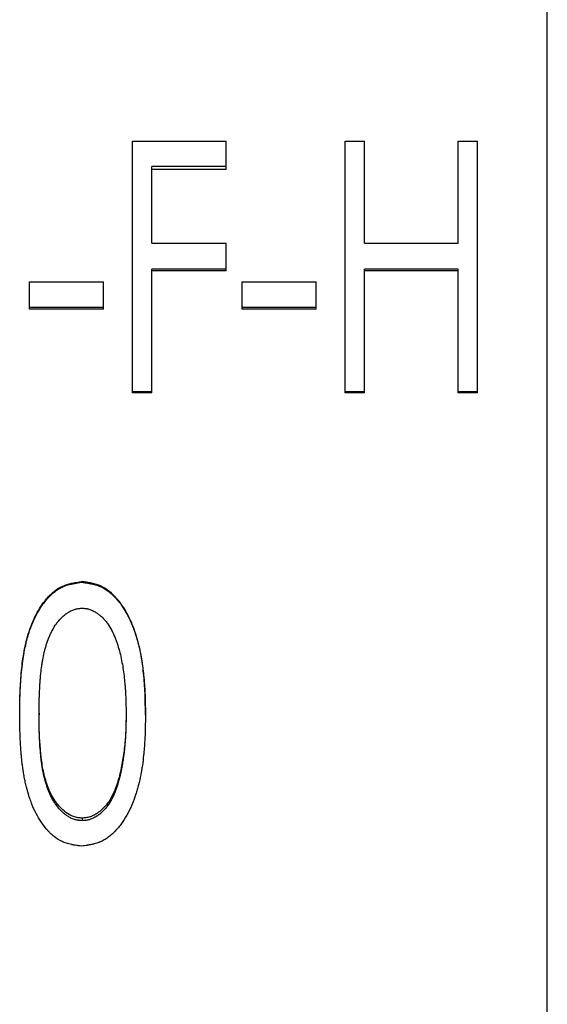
# Model space of a CAD drawing. Header units: millimetres. Extents: x -155 to 245, y -82 to 123.
# Tile 14 of 21: x 20 to 39, y -18 to 17. Entities that reach past the tile are written whole.
import ezdxf

# ---------------------------------------------------------------- set-up
doc = ezdxf.new("R2010")
doc.units = ezdxf.units.MM

msp = doc.modelspace()

# ---------------------------------------------------------------- linework, layer by layer
at = {"color": 1, "linetype": 'Continuous', "lineweight": 25}
msp.add_line((38.5, -59.5), (38.5, 59.5), dxfattribs=at)
at = {"color": 7, "linetype": 'Continuous', "lineweight": 25}
for p, q in [((23.654, 13.005), (27, 13.005)), ((23.654, 3.997), (23.654, 13.005)), ((27, 11.994), (27, 13.005)), ((31.269, 13.005), (31.962, 13.005)), ((31.269, 3.997), (31.269, 13.005)), ((31.962, 9.348), (31.962, 13.005)), ((35.308, 9.348), (35.308, 13.005)), ((35.308, 13.005), (36, 13.005)), ((36, 3.997), (36, 13.005)), ((27, 12.095), (24.346, 12.095)), ((24.346, 9.348), (24.346, 12.095)), ((27, 11.994), (24.346, 11.994)), ((24.346, 9.348), (27, 9.348)), ((27, 8.357), (27, 9.348)), ((31.962, 9.348), (35.308, 9.348)), ((27, 8.427), (24.346, 8.427)), ((24.346, 3.997), (24.346, 8.427)), ((27, 8.357), (24.346, 8.357)), ((35.308, 8.427), (31.962, 8.427)), ((31.962, 3.997), (31.962, 8.427)), ((35.308, 8.357), (31.962, 8.357)), ((35.308, 3.997), (35.308, 8.427)), ((19.962, 6.984), (19.962, 7.966)), ((19.962, 7.966), (22.615, 7.966)), ((22.615, 6.984), (22.615, 7.966)), ((27.577, 6.984), (27.577, 7.966)), ((27.577, 7.966), (30.231, 7.966)), ((30.231, 6.984), (30.231, 7.966)), ((22.615, 7.043), (19.962, 7.043)), ((22.615, 6.984), (19.962, 6.984)), ((30.231, 7.043), (27.577, 7.043)), ((30.231, 6.984), (27.577, 6.984)), ((24.346, 4.031), (23.654, 4.031)), ((24.346, 3.997), (23.654, 3.997)), ((31.962, 4.031), (31.269, 4.031)), ((31.962, 3.997), (31.269, 3.997)), ((36, 4.031), (35.308, 4.031)), ((36, 3.997), (35.308, 3.997)), ((21.829, -2.791), (21.829, -2.768)), ((19.615, -7.547), (19.615, -7.484)), ((20.308, -7.48), (20.308, -7.543)), ((23.423, -7.48), (23.423, -7.543)), ((24.115, -7.547), (24.115, -7.484)), ((23.187, -9.719), (23.187, -9.801)), ((21.851, -11.24), (21.851, -11.334))]:
    msp.add_line(p, q, dxfattribs=at)
for points, knots in [([(19.615, -7.484), (19.617, -7.345), (19.619, -7.108), (19.63, -6.633), (19.665, -6.06), (19.747, -5.349), (19.908, -4.637), (20.165, -3.965), (20.499, -3.452), (20.828, -3.121), (21.131, -2.922), (21.413, -2.837), (21.649, -2.795), (21.769, -2.777), (21.829, -2.768)], [0, 0, 0, 0, 0.072842, 0.124871, 0.24974, 0.374609, 0.499477, 0.631684, 0.749221, 0.816141, 0.874812, 0.936701, 0.968221, 1, 1, 1, 1]), ([(19.615, -7.547), (19.617, -7.387), (19.619, -7.248), (19.622, -7.068), (19.623, -7.013), (19.625, -6.938), (19.625, -6.915), (19.626, -6.881), (19.627, -6.87), (19.627, -6.854), (19.627, -6.849), (19.628, -6.841), (19.628, -6.839), (19.628, -6.835), (19.628, -6.834), (19.628, -6.831), (19.628, -6.83), (19.632, -6.708), (19.638, -6.587), (19.649, -6.408), (19.653, -6.348), (19.659, -6.259), (19.662, -6.229), (19.665, -6.185), (19.666, -6.17), (19.668, -6.148), (19.669, -6.14), (19.67, -6.126), (19.671, -6.119), (19.683, -5.978), (19.696, -5.853), (19.718, -5.674), (19.726, -5.616), (19.738, -5.532), (19.742, -5.504), (19.749, -5.463), (19.751, -5.45), (19.754, -5.429), (19.755, -5.423), (19.757, -5.413), (19.757, -5.409), (19.758, -5.403), (19.759, -5.4), (19.78, -5.272), (19.804, -5.151), (19.845, -4.976), (19.859, -4.918), (19.881, -4.833), (19.889, -4.805), (19.901, -4.763), (19.905, -4.749), (19.911, -4.728), (19.913, -4.721), (19.916, -4.711), (19.917, -4.708), (19.919, -4.701), (19.919, -4.698), (19.999, -4.433), (20.092, -4.197), (20.255, -3.878), (20.314, -3.777), (20.407, -3.636), (20.439, -3.59), (20.489, -3.524), (20.506, -3.502), (20.531, -3.47), (20.54, -3.46), (20.553, -3.444), (20.557, -3.439), (20.564, -3.431), (20.566, -3.428), (20.57, -3.423), (20.572, -3.421), (20.664, -3.313), (20.756, -3.222), (20.895, -3.109), (20.942, -3.075), (21.037, -3.014), (21.085, -2.987), (21.18, -2.942), (21.232, -2.921), (21.317, -2.893), (21.346, -2.885), (21.392, -2.872), (21.407, -2.868), (21.431, -2.862), (21.439, -2.86), (21.451, -2.858), (21.455, -2.857), (21.463, -2.855), (21.468, -2.854), (21.497, -2.847), (21.525, -2.842), (21.569, -2.833), (21.585, -2.83), (21.608, -2.826), (21.616, -2.825), (21.628, -2.823), (21.632, -2.822), (21.639, -2.821), (21.641, -2.821), (21.645, -2.82), (21.648, -2.819), (21.689, -2.813), (21.749, -2.803), (21.829, -2.791)], [0, 0, 0, 0, 0.0625, 0.0625, 0.09375, 0.09375, 0.109375, 0.109375, 0.117188, 0.117188, 0.121094, 0.121094, 0.123047, 0.123047, 0.124023, 0.124023, 0.125, 0.125, 0.1875, 0.1875, 0.21875, 0.21875, 0.234375, 0.234375, 0.242188, 0.242188, 0.246094, 0.246094, 0.25, 0.25, 0.3125, 0.3125, 0.34375, 0.34375, 0.359375, 0.359375, 0.367188, 0.367188, 0.371094, 0.371094, 0.373047, 0.373047, 0.375, 0.375, 0.4375, 0.4375, 0.46875, 0.46875, 0.484375, 0.484375, 0.492188, 0.492188, 0.496094, 0.496094, 0.498047, 0.498047, 0.5, 0.5, 0.625, 0.625, 0.6875, 0.6875, 0.71875, 0.71875, 0.734375, 0.734375, 0.742188, 0.742188, 0.746094, 0.746094, 0.748047, 0.748047, 0.75, 0.75, 0.8125, 0.8125, 0.84375, 0.84375, 0.875, 0.875, 0.90625, 0.90625, 0.921875, 0.921875, 0.929688, 0.929688, 0.933594, 0.933594, 0.935547, 0.935547, 0.9375, 0.9375, 0.953125, 0.953125, 0.960938, 0.960938, 0.964844, 0.964844, 0.966797, 0.966797, 0.967773, 0.967773, 0.96875, 0.96875, 1, 1, 1, 1]), ([(24.115, -7.484), (24.114, -7.345), (24.111, -7.106), (24.099, -6.629), (24.056, -6.053), (23.962, -5.34), (23.783, -4.643), (23.518, -3.97), (23.124, -3.363), (22.655, -2.955), (22.248, -2.836), (22.01, -2.794), (21.89, -2.777), (21.829, -2.768)], [0, 0, 0, 0, 0.072901, 0.124962, 0.249921, 0.37488, 0.499837, 0.6248, 0.749744, 0.874729, 0.936682, 0.968216, 1, 1, 1, 1]), ([(21.829, -2.791), (21.87, -2.797), (21.905, -2.802), (21.95, -2.809), (21.964, -2.811), (21.983, -2.814), (21.989, -2.815), (21.998, -2.816), (22, -2.817), (22.004, -2.817), (22.006, -2.818), (22.008, -2.818), (22.009, -2.818), (22.044, -2.824), (22.076, -2.829), (22.12, -2.838), (22.135, -2.84), (22.156, -2.845), (22.163, -2.846), (22.173, -2.848), (22.176, -2.849), (22.183, -2.85), (22.186, -2.851), (22.255, -2.866), (22.316, -2.882), (22.43, -2.918), (22.481, -2.938), (22.628, -3.006), (22.724, -3.067), (22.866, -3.179), (22.912, -3.22), (22.982, -3.288), (23.005, -3.311), (23.039, -3.348), (23.051, -3.36), (23.068, -3.379), (23.073, -3.385), (23.082, -3.395), (23.085, -3.398), (23.09, -3.405), (23.094, -3.408), (23.171, -3.497), (23.242, -3.591), (23.342, -3.742), (23.375, -3.794), (23.422, -3.874), (23.437, -3.902), (23.46, -3.944), (23.467, -3.958), (23.478, -3.979), (23.482, -3.986), (23.489, -4), (23.494, -4.008), (23.548, -4.114), (23.596, -4.22), (23.664, -4.387), (23.686, -4.445), (23.718, -4.534), (23.728, -4.563), (23.744, -4.609), (23.749, -4.624), (23.756, -4.647), (23.759, -4.655), (23.764, -4.67), (23.767, -4.679), (23.806, -4.8), (23.839, -4.916), (23.884, -5.091), (23.898, -5.15), (23.918, -5.239), (23.924, -5.268), (23.933, -5.313), (23.936, -5.328), (23.941, -5.35), (23.942, -5.358), (23.945, -5.373), (23.947, -5.381), (23.968, -5.492), (23.987, -5.604), (24.012, -5.783), (24.02, -5.845), (24.031, -5.94), (24.035, -5.972), (24.041, -6.021), (24.042, -6.037), (24.045, -6.062), (24.046, -6.071), (24.048, -6.087), (24.049, -6.096), (24.062, -6.227), (24.072, -6.348), (24.085, -6.528), (24.089, -6.588), (24.094, -6.677), (24.096, -6.707), (24.098, -6.751), (24.099, -6.766), (24.1, -6.788), (24.1, -6.796), (24.101, -6.807), (24.101, -6.81), (24.101, -6.816), (24.101, -6.818), (24.101, -6.821), (24.101, -6.824), (24.108, -6.985), (24.113, -7.226), (24.115, -7.547)], [0, 0, 0, 0, 0.015625, 0.015625, 0.023438, 0.023438, 0.027344, 0.027344, 0.029297, 0.029297, 0.030273, 0.030273, 0.03125, 0.03125, 0.046875, 0.046875, 0.054688, 0.054688, 0.058594, 0.058594, 0.060547, 0.060547, 0.0625, 0.0625, 0.09375, 0.09375, 0.125, 0.125, 0.1875, 0.1875, 0.21875, 0.21875, 0.234375, 0.234375, 0.242188, 0.242188, 0.246094, 0.246094, 0.248047, 0.248047, 0.25, 0.25, 0.3125, 0.3125, 0.34375, 0.34375, 0.359375, 0.359375, 0.367188, 0.367188, 0.371094, 0.371094, 0.375, 0.375, 0.4375, 0.4375, 0.46875, 0.46875, 0.484375, 0.484375, 0.492188, 0.492188, 0.496094, 0.496094, 0.5, 0.5, 0.5625, 0.5625, 0.59375, 0.59375, 0.609375, 0.609375, 0.617188, 0.617188, 0.621094, 0.621094, 0.625, 0.625, 0.6875, 0.6875, 0.71875, 0.71875, 0.734375, 0.734375, 0.742188, 0.742188, 0.746094, 0.746094, 0.75, 0.75, 0.8125, 0.8125, 0.84375, 0.84375, 0.859375, 0.859375, 0.867188, 0.867188, 0.871094, 0.871094, 0.873047, 0.873047, 0.874023, 0.874023, 0.875, 0.875, 1, 1, 1, 1]), ([(20.308, -7.543), (20.309, -7.308), (20.312, -7.122), (20.316, -6.982), (20.316, -6.979), (20.316, -6.976), (20.316, -6.974), (20.316, -6.969), (20.316, -6.966), (20.317, -6.956), (20.317, -6.949), (20.317, -6.929), (20.318, -6.916), (20.319, -6.877), (20.32, -6.851), (20.323, -6.776), (20.325, -6.727), (20.331, -6.587), (20.336, -6.501), (20.341, -6.42), (20.342, -6.416), (20.342, -6.41), (20.342, -6.407), (20.343, -6.397), (20.343, -6.391), (20.345, -6.373), (20.346, -6.36), (20.348, -6.323), (20.35, -6.299), (20.356, -6.226), (20.36, -6.179), (20.374, -6.039), (20.384, -5.949), (20.395, -5.858), (20.396, -5.851), (20.397, -5.839), (20.398, -5.833), (20.401, -5.814), (20.402, -5.802), (20.407, -5.765), (20.411, -5.741), (20.422, -5.67), (20.429, -5.623), (20.454, -5.484), (20.472, -5.396), (20.495, -5.3), (20.498, -5.287), (20.504, -5.264), (20.507, -5.253), (20.516, -5.218), (20.522, -5.196), (20.541, -5.127), (20.554, -5.082), (20.597, -4.948), (20.628, -4.861), (20.664, -4.77), (20.667, -4.763), (20.672, -4.751), (20.674, -4.745), (20.682, -4.727), (20.687, -4.716), (20.701, -4.681), (20.712, -4.658), (20.743, -4.591), (20.764, -4.549), (20.83, -4.425), (20.877, -4.349), (20.93, -4.276), (20.934, -4.271), (20.941, -4.261), (20.944, -4.257), (20.955, -4.242), (20.962, -4.233), (20.984, -4.205), (20.999, -4.187), (21.045, -4.134), (21.076, -4.1), (21.117, -4.059), (21.126, -4.05), (21.144, -4.034), (21.153, -4.025), (21.179, -4.001), (21.197, -3.986), (21.251, -3.941), (21.288, -3.914), (21.33, -3.886), (21.335, -3.882), (21.346, -3.875), (21.351, -3.872), (21.367, -3.862), (21.377, -3.856), (21.408, -3.837), (21.429, -3.826), (21.492, -3.795), (21.533, -3.778), (21.617, -3.751), (21.663, -3.741), (21.715, -3.734), (21.716, -3.734), (21.72, -3.733), (21.722, -3.733), (21.728, -3.732), (21.733, -3.732), (21.747, -3.73), (21.758, -3.729), (21.793, -3.726), (21.82, -3.723), (21.851, -3.721)], [0, 0, 0, 0, 0.125, 0.125, 0.125977, 0.125977, 0.126953, 0.126953, 0.128906, 0.128906, 0.132812, 0.132812, 0.140625, 0.140625, 0.15625, 0.15625, 0.1875, 0.1875, 0.25, 0.25, 0.251953, 0.251953, 0.253906, 0.253906, 0.257812, 0.257812, 0.265625, 0.265625, 0.28125, 0.28125, 0.3125, 0.3125, 0.375, 0.375, 0.378906, 0.378906, 0.382812, 0.382812, 0.390625, 0.390625, 0.40625, 0.40625, 0.4375, 0.4375, 0.5, 0.5, 0.507812, 0.507812, 0.515625, 0.515625, 0.53125, 0.53125, 0.5625, 0.5625, 0.625, 0.625, 0.628906, 0.628906, 0.632812, 0.632812, 0.640625, 0.640625, 0.65625, 0.65625, 0.6875, 0.6875, 0.75, 0.75, 0.753906, 0.753906, 0.757812, 0.757812, 0.765625, 0.765625, 0.78125, 0.78125, 0.8125, 0.8125, 0.820312, 0.820312, 0.828125, 0.828125, 0.84375, 0.84375, 0.875, 0.875, 0.878906, 0.878906, 0.882812, 0.882812, 0.890625, 0.890625, 0.90625, 0.90625, 0.9375, 0.9375, 0.96875, 0.96875, 0.970703, 0.970703, 0.972656, 0.972656, 0.976562, 0.976562, 0.984375, 0.984375, 1, 1, 1, 1]), ([(21.851, -3.721), (21.913, -3.726), (21.959, -3.73), (21.992, -3.735), (21.996, -3.736), (22.002, -3.736), (22.005, -3.737), (22.014, -3.738), (22.02, -3.739), (22.037, -3.743), (22.049, -3.745), (22.083, -3.753), (22.105, -3.759), (22.147, -3.773), (22.167, -3.781), (22.209, -3.798), (22.229, -3.808), (22.292, -3.84), (22.333, -3.864), (22.38, -3.897), (22.384, -3.899), (22.393, -3.906), (22.398, -3.909), (22.411, -3.919), (22.421, -3.926), (22.448, -3.947), (22.466, -3.961), (22.52, -4.006), (22.555, -4.038), (22.624, -4.107), (22.655, -4.141), (22.715, -4.213), (22.744, -4.249), (22.822, -4.362), (22.871, -4.443), (22.918, -4.532), (22.92, -4.536), (22.925, -4.546), (22.928, -4.55), (22.935, -4.565), (22.94, -4.575), (22.954, -4.605), (22.964, -4.625), (22.993, -4.689), (23.011, -4.735), (23.032, -4.789), (23.034, -4.793), (23.038, -4.804), (23.04, -4.809), (23.046, -4.825), (23.05, -4.835), (23.062, -4.867), (23.07, -4.889), (23.086, -4.934), (23.094, -4.956), (23.11, -5.002), (23.117, -5.025), (23.153, -5.135), (23.179, -5.226), (23.224, -5.409), (23.245, -5.502), (23.282, -5.685), (23.298, -5.777), (23.34, -6.049), (23.362, -6.234), (23.38, -6.436), (23.381, -6.446), (23.383, -6.469), (23.384, -6.48), (23.387, -6.514), (23.389, -6.537), (23.394, -6.605), (23.397, -6.651), (23.405, -6.791), (23.41, -6.886), (23.413, -6.986), (23.413, -6.988), (23.414, -6.992), (23.414, -6.994), (23.414, -7), (23.414, -7.004), (23.414, -7.017), (23.415, -7.026), (23.416, -7.054), (23.416, -7.073), (23.418, -7.132), (23.418, -7.176), (23.421, -7.316), (23.422, -7.423), (23.423, -7.543)], [0, 0, 0, 0, 0.03125, 0.03125, 0.033203, 0.033203, 0.035156, 0.035156, 0.039062, 0.039062, 0.046875, 0.046875, 0.0625, 0.0625, 0.078125, 0.078125, 0.09375, 0.09375, 0.125, 0.125, 0.128906, 0.128906, 0.132812, 0.132812, 0.140625, 0.140625, 0.15625, 0.15625, 0.1875, 0.1875, 0.21875, 0.21875, 0.25, 0.25, 0.3125, 0.3125, 0.316406, 0.316406, 0.320312, 0.320312, 0.328125, 0.328125, 0.34375, 0.34375, 0.375, 0.375, 0.378906, 0.378906, 0.382812, 0.382812, 0.390625, 0.390625, 0.40625, 0.40625, 0.421875, 0.421875, 0.4375, 0.4375, 0.5, 0.5, 0.5625, 0.5625, 0.625, 0.625, 0.75, 0.75, 0.757812, 0.757812, 0.765625, 0.765625, 0.78125, 0.78125, 0.8125, 0.8125, 0.875, 0.875, 0.876953, 0.876953, 0.878906, 0.878906, 0.882812, 0.882812, 0.890625, 0.890625, 0.90625, 0.90625, 0.9375, 0.9375, 1, 1, 1, 1]), ([(21.829, -12.247), (21.789, -12.241), (21.754, -12.236), (21.709, -12.23), (21.695, -12.228), (21.676, -12.225), (21.67, -12.224), (21.662, -12.223), (21.659, -12.222), (21.655, -12.222), (21.654, -12.221), (21.651, -12.221), (21.651, -12.221), (21.616, -12.215), (21.584, -12.21), (21.54, -12.202), (21.525, -12.199), (21.505, -12.195), (21.498, -12.194), (21.488, -12.192), (21.484, -12.191), (21.478, -12.19), (21.475, -12.189), (21.406, -12.174), (21.345, -12.158), (21.233, -12.122), (21.181, -12.103), (21.037, -12.036), (20.942, -11.976), (20.803, -11.865), (20.757, -11.824), (20.689, -11.757), (20.666, -11.734), (20.632, -11.698), (20.621, -11.686), (20.604, -11.667), (20.599, -11.66), (20.59, -11.651), (20.587, -11.648), (20.582, -11.641), (20.578, -11.637), (20.438, -11.474), (20.314, -11.288), (20.151, -10.974), (20.101, -10.863), (20.031, -10.688), (20.009, -10.628), (19.976, -10.536), (19.966, -10.505), (19.951, -10.458), (19.945, -10.442), (19.938, -10.418), (19.935, -10.41), (19.932, -10.398), (19.931, -10.394), (19.928, -10.386), (19.927, -10.381), (19.893, -10.27), (19.863, -10.158), (19.823, -9.985), (19.81, -9.926), (19.792, -9.836), (19.786, -9.806), (19.777, -9.761), (19.774, -9.745), (19.77, -9.722), (19.769, -9.715), (19.767, -9.703), (19.766, -9.699), (19.765, -9.692), (19.764, -9.687), (19.745, -9.578), (19.729, -9.467), (19.706, -9.29), (19.699, -9.229), (19.689, -9.136), (19.686, -9.105), (19.681, -9.057), (19.679, -9.041), (19.677, -9.017), (19.676, -9.009), (19.675, -8.992), (19.674, -8.983), (19.663, -8.858), (19.653, -8.74), (19.642, -8.562), (19.639, -8.502), (19.634, -8.413), (19.633, -8.383), (19.631, -8.338), (19.631, -8.323), (19.63, -8.3), (19.629, -8.293), (19.629, -8.281), (19.629, -8.278), (19.629, -8.272), (19.629, -8.27), (19.628, -8.266), (19.628, -8.264), (19.623, -8.104), (19.618, -7.865), (19.615, -7.547)], [0, 0, 0, 0, 0.015625, 0.015625, 0.023438, 0.023438, 0.027344, 0.027344, 0.029297, 0.029297, 0.030273, 0.030273, 0.03125, 0.03125, 0.046875, 0.046875, 0.054688, 0.054688, 0.058594, 0.058594, 0.060547, 0.060547, 0.0625, 0.0625, 0.09375, 0.09375, 0.125, 0.125, 0.1875, 0.1875, 0.21875, 0.21875, 0.234375, 0.234375, 0.242188, 0.242188, 0.246094, 0.246094, 0.248047, 0.248047, 0.25, 0.25, 0.375, 0.375, 0.4375, 0.4375, 0.46875, 0.46875, 0.484375, 0.484375, 0.492188, 0.492188, 0.496094, 0.496094, 0.498047, 0.498047, 0.5, 0.5, 0.5625, 0.5625, 0.59375, 0.59375, 0.609375, 0.609375, 0.617188, 0.617188, 0.621094, 0.621094, 0.623047, 0.623047, 0.625, 0.625, 0.6875, 0.6875, 0.71875, 0.71875, 0.734375, 0.734375, 0.742188, 0.742188, 0.746094, 0.746094, 0.75, 0.75, 0.8125, 0.8125, 0.84375, 0.84375, 0.859375, 0.859375, 0.867188, 0.867188, 0.871094, 0.871094, 0.873047, 0.873047, 0.874023, 0.874023, 0.875, 0.875, 1, 1, 1, 1]), ([(21.851, -11.24), (21.804, -11.237), (21.711, -11.23), (21.529, -11.19), (21.32, -11.082), (21.104, -10.906), (20.86, -10.627), (20.645, -10.214), (20.507, -9.775), (20.434, -9.414), (20.394, -9.155), (20.364, -8.879), (20.334, -8.51), (20.317, -8.13), (20.309, -7.76), (20.308, -7.577), (20.308, -7.48)], [0, 0, 0, 0, 0.03127, 0.062503, 0.124881, 0.187332, 0.249821, 0.374625, 0.49961, 0.561578, 0.624699, 0.677554, 0.749799, 0.875634, 0.934842, 1, 1, 1, 1]), ([(21.851, -11.334), (21.789, -11.33), (21.742, -11.325), (21.71, -11.321), (21.706, -11.32), (21.7, -11.319), (21.697, -11.319), (21.688, -11.317), (21.682, -11.316), (21.665, -11.313), (21.653, -11.311), (21.619, -11.303), (21.597, -11.297), (21.554, -11.283), (21.534, -11.276), (21.493, -11.259), (21.472, -11.249), (21.409, -11.219), (21.368, -11.195), (21.32, -11.164), (21.316, -11.161), (21.307, -11.155), (21.302, -11.152), (21.288, -11.142), (21.279, -11.136), (21.252, -11.116), (21.233, -11.102), (21.179, -11.058), (21.144, -11.026), (21.101, -10.983), (21.093, -10.976), (21.077, -10.959), (21.069, -10.951), (21.045, -10.926), (21.029, -10.908), (20.984, -10.856), (20.955, -10.82), (20.923, -10.777), (20.921, -10.774), (20.915, -10.765), (20.912, -10.761), (20.902, -10.748), (20.896, -10.739), (20.878, -10.713), (20.867, -10.695), (20.832, -10.64), (20.809, -10.601), (20.742, -10.479), (20.7, -10.391), (20.659, -10.292), (20.659, -10.29), (20.657, -10.285), (20.656, -10.282), (20.653, -10.275), (20.651, -10.27), (20.645, -10.255), (20.641, -10.245), (20.629, -10.215), (20.621, -10.194), (20.599, -10.132), (20.584, -10.089), (20.542, -9.956), (20.516, -9.863), (20.49, -9.759), (20.489, -9.754), (20.487, -9.743), (20.485, -9.738), (20.482, -9.722), (20.479, -9.711), (20.472, -9.678), (20.467, -9.656), (20.453, -9.588), (20.444, -9.542), (20.432, -9.471), (20.428, -9.447), (20.42, -9.396), (20.416, -9.372), (20.406, -9.301), (20.399, -9.257), (20.393, -9.214), (20.393, -9.212), (20.393, -9.208), (20.392, -9.206), (20.392, -9.2), (20.391, -9.196), (20.389, -9.183), (20.388, -9.175), (20.385, -9.148), (20.383, -9.13), (20.376, -9.071), (20.372, -9.028), (20.359, -8.889), (20.35, -8.782), (20.341, -8.659), (20.341, -8.658), (20.341, -8.656), (20.341, -8.655), (20.341, -8.651), (20.341, -8.649), (20.34, -8.641), (20.34, -8.637), (20.339, -8.622), (20.338, -8.612), (20.336, -8.581), (20.335, -8.56), (20.331, -8.496), (20.329, -8.45), (20.325, -8.354), (20.323, -8.304), (20.32, -8.238), (20.32, -8.225), (20.319, -8.198), (20.318, -8.184), (20.317, -8.147), (20.316, -8.123), (20.314, -8.051), (20.313, -8.005), (20.312, -7.936), (20.311, -7.914), (20.311, -7.88), (20.311, -7.867), (20.31, -7.852), (20.31, -7.843), (20.309, -7.765), (20.308, -7.667), (20.308, -7.543)], [0, 0, 0, 0, 0.03125, 0.03125, 0.033203, 0.033203, 0.035156, 0.035156, 0.039062, 0.039062, 0.046875, 0.046875, 0.0625, 0.0625, 0.078125, 0.078125, 0.09375, 0.09375, 0.125, 0.125, 0.128906, 0.128906, 0.132812, 0.132812, 0.140625, 0.140625, 0.15625, 0.15625, 0.1875, 0.1875, 0.195312, 0.195312, 0.203125, 0.203125, 0.21875, 0.21875, 0.25, 0.25, 0.253906, 0.253906, 0.257812, 0.257812, 0.265625, 0.265625, 0.28125, 0.28125, 0.3125, 0.3125, 0.375, 0.375, 0.376953, 0.376953, 0.378906, 0.378906, 0.382812, 0.382812, 0.390625, 0.390625, 0.40625, 0.40625, 0.4375, 0.4375, 0.5, 0.5, 0.503906, 0.503906, 0.507812, 0.507812, 0.515625, 0.515625, 0.53125, 0.53125, 0.5625, 0.5625, 0.578125, 0.578125, 0.59375, 0.59375, 0.625, 0.625, 0.626953, 0.626953, 0.628906, 0.628906, 0.632812, 0.632812, 0.640625, 0.640625, 0.65625, 0.65625, 0.6875, 0.6875, 0.75, 0.75, 0.750977, 0.750977, 0.751953, 0.751953, 0.753906, 0.753906, 0.757812, 0.757812, 0.765625, 0.765625, 0.78125, 0.78125, 0.8125, 0.8125, 0.84375, 0.84375, 0.851562, 0.851562, 0.859375, 0.859375, 0.875, 0.875, 0.90625, 0.90625, 0.921875, 0.921875, 0.929688, 0.929688, 0.9375, 0.9375, 1, 1, 1, 1]), ([(24.115, -7.547), (24.114, -7.707), (24.112, -7.847), (24.108, -8.027), (24.107, -8.082), (24.105, -8.156), (24.104, -8.18), (24.103, -8.214), (24.103, -8.225), (24.102, -8.241), (24.102, -8.246), (24.102, -8.254), (24.101, -8.256), (24.101, -8.26), (24.101, -8.261), (24.101, -8.264), (24.101, -8.264), (24.096, -8.388), (24.09, -8.509), (24.077, -8.689), (24.072, -8.748), (24.065, -8.836), (24.062, -8.866), (24.058, -8.91), (24.056, -8.925), (24.054, -8.947), (24.054, -8.954), (24.052, -8.969), (24.051, -8.975), (24.037, -9.113), (24.022, -9.236), (23.997, -9.414), (23.988, -9.472), (23.973, -9.556), (23.969, -9.584), (23.961, -9.625), (23.959, -9.639), (23.955, -9.659), (23.954, -9.666), (23.951, -9.68), (23.95, -9.686), (23.925, -9.813), (23.899, -9.931), (23.854, -10.105), (23.838, -10.162), (23.814, -10.247), (23.805, -10.275), (23.793, -10.317), (23.788, -10.331), (23.782, -10.352), (23.779, -10.359), (23.775, -10.373), (23.773, -10.379), (23.731, -10.509), (23.688, -10.626), (23.62, -10.791), (23.597, -10.845), (23.56, -10.923), (23.548, -10.948), (23.53, -10.986), (23.523, -10.999), (23.514, -11.017), (23.511, -11.024), (23.504, -11.036), (23.502, -11.041), (23.44, -11.16), (23.377, -11.265), (23.276, -11.413), (23.241, -11.46), (23.188, -11.529), (23.17, -11.552), (23.142, -11.585), (23.133, -11.596), (23.119, -11.612), (23.114, -11.618), (23.107, -11.626), (23.105, -11.628), (23.1, -11.634), (23.098, -11.636), (23.004, -11.741), (22.911, -11.829), (22.77, -11.939), (22.722, -11.972), (22.626, -12.031), (22.577, -12.057), (22.481, -12.101), (22.429, -12.121), (22.344, -12.148), (22.314, -12.156), (22.269, -12.168), (22.253, -12.172), (22.229, -12.178), (22.221, -12.18), (22.209, -12.183), (22.205, -12.183), (22.197, -12.185), (22.192, -12.186), (22.163, -12.193), (22.135, -12.198), (22.09, -12.206), (22.075, -12.209), (22.051, -12.213), (22.043, -12.215), (22.031, -12.217), (22.027, -12.217), (22.021, -12.218), (22.019, -12.219), (22.015, -12.219), (22.012, -12.22), (21.97, -12.226), (21.91, -12.235), (21.829, -12.247)], [0, 0, 0, 0, 0.0625, 0.0625, 0.09375, 0.09375, 0.109375, 0.109375, 0.117188, 0.117188, 0.121094, 0.121094, 0.123047, 0.123047, 0.124023, 0.124023, 0.125, 0.125, 0.1875, 0.1875, 0.21875, 0.21875, 0.234375, 0.234375, 0.242188, 0.242188, 0.246094, 0.246094, 0.25, 0.25, 0.3125, 0.3125, 0.34375, 0.34375, 0.359375, 0.359375, 0.367188, 0.367188, 0.371094, 0.371094, 0.375, 0.375, 0.4375, 0.4375, 0.46875, 0.46875, 0.484375, 0.484375, 0.492188, 0.492188, 0.496094, 0.496094, 0.5, 0.5, 0.5625, 0.5625, 0.59375, 0.59375, 0.609375, 0.609375, 0.617188, 0.617188, 0.621094, 0.621094, 0.625, 0.625, 0.6875, 0.6875, 0.71875, 0.71875, 0.734375, 0.734375, 0.742188, 0.742188, 0.746094, 0.746094, 0.748047, 0.748047, 0.75, 0.75, 0.8125, 0.8125, 0.84375, 0.84375, 0.875, 0.875, 0.90625, 0.90625, 0.921875, 0.921875, 0.929688, 0.929688, 0.933594, 0.933594, 0.935547, 0.935547, 0.9375, 0.9375, 0.953125, 0.953125, 0.960938, 0.960938, 0.964844, 0.964844, 0.966797, 0.966797, 0.967773, 0.967773, 0.96875, 0.96875, 1, 1, 1, 1]), ([(23.423, -7.48), (23.423, -7.574), (23.421, -7.763), (23.412, -8.045), (23.399, -8.327), (23.373, -8.608), (23.344, -8.889), (23.301, -9.168), (23.253, -9.445), (23.209, -9.628), (23.187, -9.719)], [0, 0, 0, 0, 0.125004, 0.250006, 0.375008, 0.500007, 0.625009, 0.750005, 0.875004, 1, 1, 1, 1]), ([(23.423, -7.543), (23.422, -7.67), (23.421, -7.765), (23.42, -7.83), (23.42, -7.834), (23.42, -7.839), (23.42, -7.842), (23.42, -7.851), (23.42, -7.857), (23.419, -7.874), (23.419, -7.885), (23.418, -7.92), (23.418, -7.944), (23.415, -8.015), (23.414, -8.063), (23.411, -8.125), (23.411, -8.139), (23.409, -8.165), (23.409, -8.178), (23.407, -8.215), (23.406, -8.24), (23.402, -8.311), (23.399, -8.355), (23.395, -8.418), (23.394, -8.441), (23.39, -8.486), (23.388, -8.509), (23.382, -8.58), (23.378, -8.629), (23.371, -8.694), (23.37, -8.708), (23.367, -8.735), (23.366, -8.748), (23.362, -8.787), (23.359, -8.811), (23.351, -8.882), (23.346, -8.925), (23.341, -8.973), (23.339, -8.985), (23.336, -9.007), (23.335, -9.018), (23.33, -9.051), (23.327, -9.074), (23.317, -9.144), (23.309, -9.193), (23.299, -9.251), (23.298, -9.259), (23.296, -9.273), (23.295, -9.28), (23.291, -9.3), (23.289, -9.313), (23.282, -9.352), (23.278, -9.377), (23.265, -9.447), (23.257, -9.488), (23.248, -9.533), (23.247, -9.54), (23.243, -9.558), (23.241, -9.567), (23.235, -9.596), (23.23, -9.618), (23.214, -9.687), (23.202, -9.74), (23.187, -9.801)], [0, 0, 0, 0, 0.125, 0.125, 0.128906, 0.128906, 0.132812, 0.132812, 0.140625, 0.140625, 0.15625, 0.15625, 0.1875, 0.1875, 0.25, 0.25, 0.265625, 0.265625, 0.28125, 0.28125, 0.3125, 0.3125, 0.375, 0.375, 0.40625, 0.40625, 0.4375, 0.4375, 0.5, 0.5, 0.515625, 0.515625, 0.53125, 0.53125, 0.5625, 0.5625, 0.625, 0.625, 0.640625, 0.640625, 0.65625, 0.65625, 0.6875, 0.6875, 0.75, 0.75, 0.757812, 0.757812, 0.765625, 0.765625, 0.78125, 0.78125, 0.8125, 0.8125, 0.875, 0.875, 0.890625, 0.890625, 0.90625, 0.90625, 0.9375, 0.9375, 1, 1, 1, 1]), ([(23.187, -9.719), (23.164, -9.806), (23.117, -9.981), (23.025, -10.238), (22.911, -10.484), (22.768, -10.715), (22.617, -10.886), (22.481, -11.006), (22.367, -11.086), (22.248, -11.152), (22.121, -11.204), (21.988, -11.232), (21.897, -11.237), (21.851, -11.24)], [0, 0, 0, 0, 0.125065, 0.250097, 0.376882, 0.500066, 0.625013, 0.68881, 0.750022, 0.815384, 0.875037, 0.937476, 1, 1, 1, 1]), ([(23.187, -9.801), (23.156, -9.918), (23.132, -10.005), (23.113, -10.066), (23.112, -10.069), (23.111, -10.074), (23.11, -10.077), (23.107, -10.085), (23.106, -10.09), (23.1, -10.106), (23.097, -10.117), (23.086, -10.149), (23.079, -10.17), (23.056, -10.234), (23.04, -10.277), (23.018, -10.332), (23.013, -10.344), (23.003, -10.367), (22.999, -10.378), (22.984, -10.411), (22.975, -10.432), (22.956, -10.472), (22.947, -10.492), (22.933, -10.52), (22.929, -10.528), (22.917, -10.55), (22.911, -10.561), (22.858, -10.659), (22.811, -10.735), (22.759, -10.804), (22.755, -10.809), (22.748, -10.818), (22.745, -10.823), (22.734, -10.837), (22.727, -10.846), (22.706, -10.872), (22.691, -10.89), (22.646, -10.941), (22.615, -10.974), (22.574, -11.014), (22.565, -11.022), (22.548, -11.038), (22.539, -11.046), (22.513, -11.069), (22.496, -11.084), (22.442, -11.126), (22.406, -11.152), (22.364, -11.178), (22.358, -11.182), (22.347, -11.188), (22.342, -11.192), (22.326, -11.201), (22.316, -11.207), (22.284, -11.224), (22.264, -11.235), (22.202, -11.265), (22.161, -11.281), (22.112, -11.297), (22.1, -11.3), (22.079, -11.306), (22.068, -11.309), (22.034, -11.316), (22.011, -11.32), (21.985, -11.323), (21.984, -11.324), (21.98, -11.324), (21.978, -11.324), (21.972, -11.325), (21.967, -11.325), (21.953, -11.327), (21.942, -11.328), (21.908, -11.331), (21.881, -11.332), (21.851, -11.334)], [0, 0, 0, 0, 0.125, 0.125, 0.128906, 0.128906, 0.132812, 0.132812, 0.140625, 0.140625, 0.15625, 0.15625, 0.1875, 0.1875, 0.25, 0.25, 0.265625, 0.265625, 0.28125, 0.28125, 0.3125, 0.3125, 0.34375, 0.34375, 0.359375, 0.359375, 0.375, 0.375, 0.5, 0.5, 0.507812, 0.507812, 0.515625, 0.515625, 0.53125, 0.53125, 0.5625, 0.5625, 0.625, 0.625, 0.640625, 0.640625, 0.65625, 0.65625, 0.6875, 0.6875, 0.75, 0.75, 0.757812, 0.757812, 0.765625, 0.765625, 0.78125, 0.78125, 0.8125, 0.8125, 0.875, 0.875, 0.890625, 0.890625, 0.90625, 0.90625, 0.9375, 0.9375, 0.941406, 0.941406, 0.945312, 0.945312, 0.953125, 0.953125, 0.96875, 0.96875, 1, 1, 1, 1])]:
    msp.add_open_spline(points, degree=3, knots=knots, dxfattribs=at)

doc.saveas('drawing.dxf')
